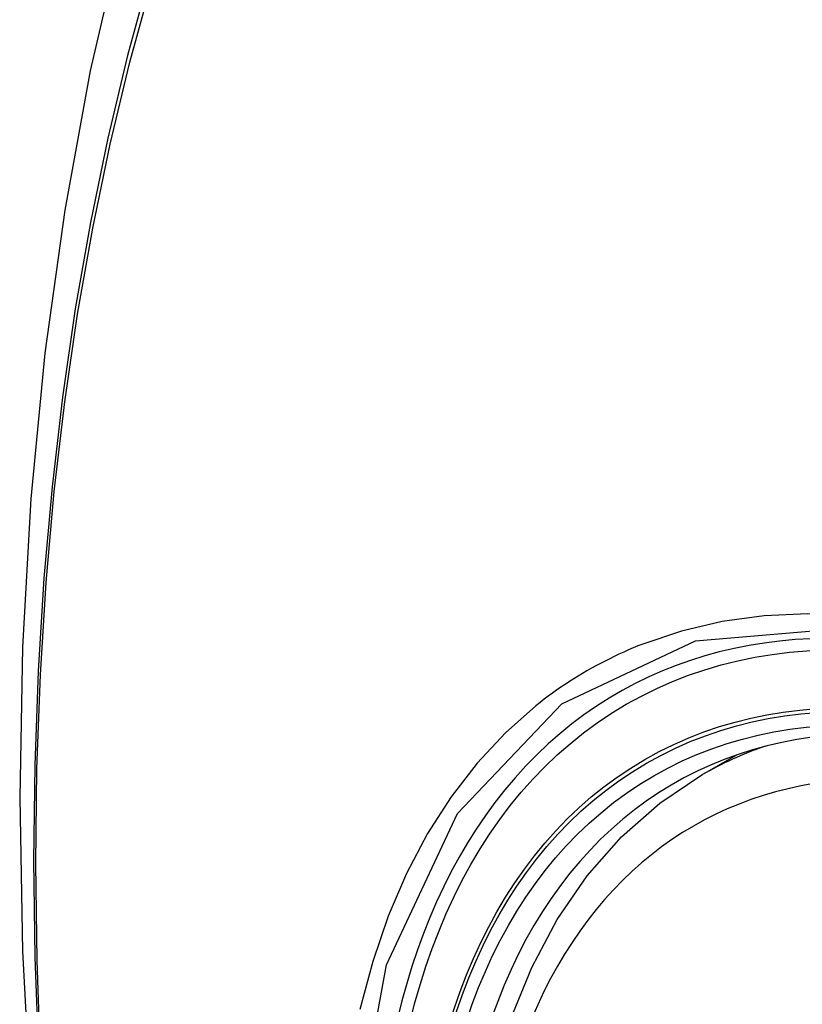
# Model space of a CAD drawing. Header units: inches. Extents: x 171.4 to 202, y 56.2 to 104.8.
# Tile 17 of 24: x 191.267 to 191.498, y 77.672 to 77.962. Entities that reach past the tile are written whole.
import ezdxf

# ---------------------------------------------------------------- set-up
doc = ezdxf.new("R2010")
doc.units = ezdxf.units.IN
doc.header["$MEASUREMENT"] = 0
doc.layers.add('Visible Edges(ANSI)', color=7, linetype='Continuous', lineweight=25)
doc.layers.add('Visible Tangent Edges(ANSI)', color=7, linetype='Continuous', lineweight=25)

msp = doc.modelspace()

# ---------------------------------------------------------------- linework, layer by layer
at = {"layer": 'Visible Edges(ANSI)'}
msp.add_line((191.46877, 77.73929), (191.47904, 77.74522), dxfattribs=at)
at = {"layer": 'Visible Edges(ANSI)', "flags": 128}
for points in [[(191.32139, 78.06467), (191.30854, 78.02661), (191.29749, 77.98743), (191.28819, 77.9472), (191.28063, 77.90598), (191.27479, 77.86384), (191.27064, 77.82084), (191.26817, 77.77705), (191.26735, 77.73252), (191.26816, 77.68732), (191.27059, 77.64151), (191.27461, 77.59516), (191.2802, 77.54832), (191.28735, 77.50107), (191.29603, 77.45348), (191.30622, 77.4056), (191.3179, 77.35751)], [(191.40374, 77.63309), (191.40734, 77.65057), (191.41226, 77.66706), (191.41851, 77.68246), (191.42608, 77.69666), (191.43494, 77.70955), (191.44505, 77.72103), (191.45636, 77.73098), (191.46877, 77.73929)]]:
    msp.add_lwpolyline(points, dxfattribs=at)
at = {"layer": 'Visible Edges(ANSI)'}
for centre, major_axis, start_param, end_param in [((191.7227, 76.96194), (-0.64961, 1.12515), 5.161526, 5.834048), ((191.61796, 77.46401), (0.15748, -0.27276), 2.363977, 7.060801)]:
    msp.add_ellipse(centre, major_axis=major_axis, ratio=0.57735, start_param=start_param, end_param=end_param, dxfattribs=at)
msp.add_ellipse((191.61448, 77.462), major_axis=(-0.15994, 0.27703), ratio=0.57735, dxfattribs=at)
at = {"layer": 'Visible Tangent Edges(ANSI)', "flags": 128}
for points in [[(191.32052, 78.02093), (191.31276, 77.99849), (191.30563, 77.97539), (191.29916, 77.95165), (191.29336, 77.92729), (191.28822, 77.90236), (191.28377, 77.87686), (191.27999, 77.85084), (191.27691, 77.82433), (191.27451, 77.79736), (191.27281, 77.76997), (191.2718, 77.74219), (191.27147, 77.71402), (191.27183, 77.68547), (191.27287, 77.65654)], [(191.27351, 77.65569), (191.27246, 77.68456), (191.2721, 77.71304), (191.27243, 77.74114), (191.27345, 77.76884), (191.27516, 77.79614), (191.27757, 77.82302), (191.28066, 77.84943), (191.28445, 77.87534), (191.28892, 77.90072), (191.29408, 77.92553), (191.2999, 77.94976), (191.30639, 77.97337), (191.31352, 77.99634), (191.3213, 78.01865)], [(191.71306, 77.67116), (191.69944, 77.68532), (191.68553, 77.69872), (191.67139, 77.71129), (191.65706, 77.723), (191.64258, 77.73383), (191.628, 77.74373), (191.61334, 77.7527), (191.59864, 77.76068), (191.58401, 77.76763), (191.56948, 77.77353), (191.55511, 77.77836), (191.54094, 77.78213), (191.52702, 77.78481), (191.51338, 77.78641), (191.50008, 77.7869), (191.48716, 77.78629), (191.47471, 77.78458), (191.46275, 77.78179), (191.4513, 77.77794)], [(191.36562, 77.62847), (191.37561, 77.68329), (191.39659, 77.72796), (191.42746, 77.76033), (191.46688, 77.77885), (191.51325, 77.78287), (191.56426, 77.7721), (191.61761, 77.74704), (191.67063, 77.70889), (191.72112, 77.65926)], [(191.4513, 77.77794), (191.44988, 77.77738), (191.44847, 77.77679), (191.44706, 77.77619), (191.44567, 77.77557), (191.44428, 77.77494), (191.4429, 77.77429), (191.44154, 77.77362), (191.44018, 77.77293), (191.43883, 77.77223), (191.43749, 77.77151), (191.43616, 77.77078), (191.43484, 77.77003), (191.43353, 77.76926), (191.43223, 77.76848), (191.43094, 77.76768), (191.42966, 77.76686), (191.42839, 77.76603), (191.42712, 77.76518), (191.42587, 77.76431), (191.42463, 77.76343), (191.4234, 77.76253), (191.42218, 77.76162), (191.42097, 77.76069), (191.41977, 77.75974)], [(191.41977, 77.75974), (191.41074, 77.75175), (191.40238, 77.74277), (191.39471, 77.73283), (191.38777, 77.72197), (191.38159, 77.71022), (191.37618, 77.69764), (191.37158, 77.68424), (191.36781, 77.6701)]]:
    msp.add_lwpolyline(points, dxfattribs=at)
at = {"layer": 'Visible Tangent Edges(ANSI)'}
for centre, major_axis, start_param, end_param in [((191.61697, 77.46344), (-0.17318, 0.29996), 5.05527, 10.652693), ((191.61692, 77.46341), (-0.15059, 0.26083), 4.097754, 6.89782), ((191.62527, 77.46823), (-0.1565, 0.27106), 6.171189, 6.283185)]:
    msp.add_ellipse(centre, major_axis=major_axis, ratio=0.57735, start_param=start_param, end_param=end_param, dxfattribs=at)
for centre, major_axis in [((191.61756, 77.46378), (0.17111, -0.29637)), ((191.61459, 77.46206), (-0.1627, 0.2818)), ((191.61448, 77.462), (0.1621, -0.28076))]:
    msp.add_ellipse(centre, major_axis=major_axis, ratio=0.57735, dxfattribs=at)

doc.saveas('drawing.dxf')
